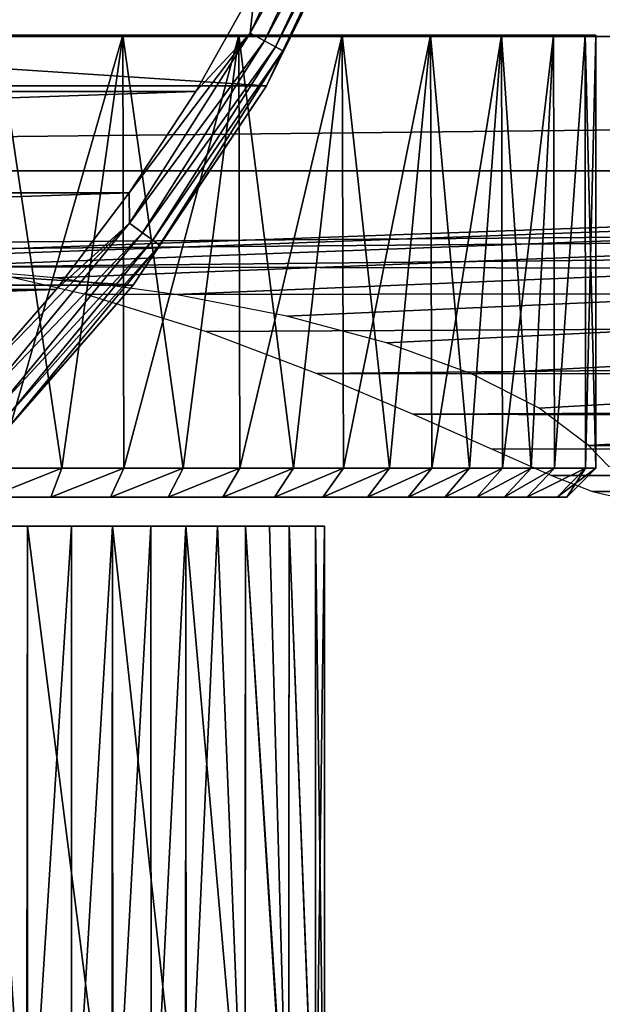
# Model space of a CAD drawing. Header units: millimetres. Extents: x -223 to 138, y -45 to 391.
# Tile 9 of 159: x -52 to -42, y -32 to -15. Entities that reach past the tile are written whole.
import ezdxf

# ---------------------------------------------------------------- set-up
doc = ezdxf.new("R2010")
doc.units = ezdxf.units.MM
doc.header["$LTSCALE"] = 81.481481
for name, color, linetype in [('117', 7, 'CONTINUOUS'), ('118', 7, 'CONTINUOUS'), ('119', 7, 'CONTINUOUS'), ('121', 7, 'CONTINUOUS'), ('4', 7, 'CONTINUOUS'), ('5', 7, 'CONTINUOUS'), ('51', 7, 'CONTINUOUS'), ('52', 7, 'CONTINUOUS'), ('53', 7, 'CONTINUOUS'), ('54', 7, 'CONTINUOUS'), ('55', 7, 'CONTINUOUS'), ('57', 7, 'CONTINUOUS'), ('58', 7, 'CONTINUOUS')]:
    doc.layers.add(name, color=color, linetype=linetype)

msp = doc.modelspace()

# ---------------------------------------------------------------- linework, layer by layer
at = {"layer": '117', "linetype": 'CONTINUOUS'}
for points in [[(-45.667, -12.15, -54.5), (-47.504, -15.875, -54.5), (-45.667, -12.15, -73.5), (-45.667, -12.15, -54.5)], [(-45.667, -12.15, -73.5), (-47.504, -15.875, -54.5), (-47.504, -15.875, -73.5), (-45.667, -12.15, -73.5)], [(-47.504, -15.875, -54.5), (-49.811, -19.328, -54.5), (-47.504, -15.875, -73.5), (-47.504, -15.875, -54.5)], [(-47.504, -15.875, -73.5), (-49.811, -19.328, -54.5), (-49.811, -19.328, -73.5), (-47.504, -15.875, -73.5)], [(-49.811, -19.328, -54.5), (-52.549, -22.451, -54.5), (-49.811, -19.328, -73.5), (-49.811, -19.328, -54.5)], [(-49.811, -19.328, -73.5), (-52.549, -22.451, -54.5), (-52.549, -22.451, -73.5), (-49.811, -19.328, -73.5)]]:
    msp.add_3dface(points, dxfattribs=at)
at = {"layer": '118', "linetype": 'CONTINUOUS'}
for points in [[(-101.274, -15.976, -53.5), (-47.697, -14.146, -53.5), (-102.303, -14.146, -53.5), (-101.274, -15.976, -53.5)], [(-48.726, -15.976, -53.5), (-47.697, -14.146, -53.5), (-101.274, -15.976, -53.5), (-48.726, -15.976, -53.5)], [(-100.122, -17.732, -53.5), (-48.726, -15.976, -53.5), (-101.274, -15.976, -53.5), (-100.122, -17.732, -53.5)], [(-49.878, -17.732, -53.5), (-48.726, -15.976, -53.5), (-100.122, -17.732, -53.5), (-49.878, -17.732, -53.5)], [(-98.854, -19.405, -53.5), (-49.878, -17.732, -53.5), (-100.122, -17.732, -53.5), (-98.854, -19.405, -53.5)], [(-51.146, -19.405, -53.5), (-49.878, -17.732, -53.5), (-98.854, -19.405, -53.5), (-51.146, -19.405, -53.5)], [(-97.474, -20.988, -53.5), (-51.146, -19.405, -53.5), (-98.854, -19.405, -53.5), (-97.474, -20.988, -53.5)], [(-52.526, -20.988, -53.5), (-51.146, -19.405, -53.5), (-97.474, -20.988, -53.5), (-52.526, -20.988, -53.5)]]:
    msp.add_3dface(points, dxfattribs=at)
at = {"layer": '119', "linetype": 'CONTINUOUS'}
for points in [[(-45.667, -12.15, -73.5), (-47.504, -15.875, -73.5), (-104.333, -12.15, -73.5), (-45.667, -12.15, -73.5)], [(-47.504, -15.875, -73.5), (-102.496, -15.875, -73.5), (-104.333, -12.15, -73.5), (-47.504, -15.875, -73.5)], [(-47.504, -15.875, -73.5), (-49.811, -19.328, -73.5), (-102.496, -15.875, -73.5), (-47.504, -15.875, -73.5)], [(-49.811, -19.328, -73.5), (-100.189, -19.328, -73.5), (-102.496, -15.875, -73.5), (-49.811, -19.328, -73.5)], [(-49.811, -19.328, -73.5), (-52.549, -22.451, -73.5), (-100.189, -19.328, -73.5), (-49.811, -19.328, -73.5)]]:
    msp.add_3dface(points, dxfattribs=at)
at = {"layer": '121', "linetype": 'CONTINUOUS'}
for points in [[(-46.122, -11.434, -53.549), (-47.697, -14.146, -53.5), (-47.783, -14.963, -53.549), (-46.122, -11.434, -53.549)], [(-46.122, -11.434, -53.549), (-47.783, -14.963, -53.549), (-45.863, -11.536, -53.691), (-46.122, -11.434, -53.549)], [(-45.863, -11.536, -53.691), (-47.783, -14.963, -53.549), (-47.538, -15.097, -53.691), (-45.863, -11.536, -53.691)], [(-45.863, -11.536, -53.691), (-47.538, -15.097, -53.691), (-45.657, -11.618, -53.913), (-45.863, -11.536, -53.691)], [(-45.657, -11.618, -53.913), (-47.538, -15.097, -53.691), (-47.344, -15.204, -53.913), (-45.657, -11.618, -53.913)], [(-45.657, -11.618, -53.913), (-47.344, -15.204, -53.913), (-45.525, -11.67, -54.192), (-45.657, -11.618, -53.913)], [(-45.525, -11.67, -54.192), (-47.344, -15.204, -53.913), (-47.22, -15.272, -54.192), (-45.525, -11.67, -54.192)], [(-45.667, -12.15, -54.5), (-45.525, -11.67, -54.192), (-47.22, -15.272, -54.192), (-45.667, -12.15, -54.5)], [(-47.504, -15.875, -54.5), (-45.667, -12.15, -54.5), (-47.22, -15.272, -54.192), (-47.504, -15.875, -54.5)], [(-47.697, -14.146, -53.5), (-48.726, -15.976, -53.5), (-47.783, -14.963, -53.549), (-47.697, -14.146, -53.5)], [(-48.726, -15.976, -53.5), (-49.878, -17.732, -53.5), (-47.783, -14.963, -53.549), (-48.726, -15.976, -53.5)], [(-47.783, -14.963, -53.549), (-49.878, -17.732, -53.5), (-49.873, -18.256, -53.549), (-47.783, -14.963, -53.549)], [(-47.783, -14.963, -53.549), (-49.873, -18.256, -53.549), (-47.538, -15.097, -53.691), (-47.783, -14.963, -53.549)], [(-47.538, -15.097, -53.691), (-49.873, -18.256, -53.549), (-49.647, -18.42, -53.691), (-47.538, -15.097, -53.691)], [(-47.538, -15.097, -53.691), (-49.647, -18.42, -53.691), (-47.344, -15.204, -53.913), (-47.538, -15.097, -53.691)], [(-47.344, -15.204, -53.913), (-49.647, -18.42, -53.691), (-49.468, -18.55, -53.913), (-47.344, -15.204, -53.913)], [(-47.344, -15.204, -53.913), (-49.468, -18.55, -53.913), (-47.22, -15.272, -54.192), (-47.344, -15.204, -53.913)], [(-47.22, -15.272, -54.192), (-49.468, -18.55, -53.913), (-49.353, -18.634, -54.192), (-47.22, -15.272, -54.192)], [(-47.504, -15.875, -54.5), (-47.22, -15.272, -54.192), (-49.353, -18.634, -54.192), (-47.504, -15.875, -54.5)], [(-49.811, -19.328, -54.5), (-47.504, -15.875, -54.5), (-49.353, -18.634, -54.192), (-49.811, -19.328, -54.5)], [(-49.878, -17.732, -53.5), (-51.146, -19.405, -53.5), (-49.873, -18.256, -53.549), (-49.878, -17.732, -53.5)], [(-51.146, -19.405, -53.5), (-52.526, -20.988, -53.5), (-49.873, -18.256, -53.549), (-51.146, -19.405, -53.5)], [(-49.873, -18.256, -53.549), (-52.526, -20.988, -53.5), (-52.359, -21.261, -53.549), (-49.873, -18.256, -53.549)], [(-49.873, -18.256, -53.549), (-52.359, -21.261, -53.549), (-49.647, -18.42, -53.691), (-49.873, -18.256, -53.549)], [(-49.647, -18.42, -53.691), (-52.359, -21.261, -53.549), (-52.156, -21.452, -53.691), (-49.647, -18.42, -53.691)], [(-49.647, -18.42, -53.691), (-52.156, -21.452, -53.691), (-49.468, -18.55, -53.913), (-49.647, -18.42, -53.691)], [(-49.468, -18.55, -53.913), (-52.156, -21.452, -53.691), (-51.994, -21.604, -53.913), (-49.468, -18.55, -53.913)], [(-49.468, -18.55, -53.913), (-51.994, -21.604, -53.913), (-49.353, -18.634, -54.192), (-49.468, -18.55, -53.913)], [(-49.353, -18.634, -54.192), (-51.994, -21.604, -53.913), (-51.891, -21.701, -54.192), (-49.353, -18.634, -54.192)], [(-49.811, -19.328, -54.5), (-49.353, -18.634, -54.192), (-51.891, -21.701, -54.192), (-49.811, -19.328, -54.5)], [(-52.549, -22.451, -54.5), (-49.811, -19.328, -54.5), (-51.891, -21.701, -54.192), (-52.549, -22.451, -54.5)]]:
    msp.add_3dface(points, dxfattribs=at)
at = {"layer": '4', "color": 7, "linetype": 'CONTINUOUS', "true_color": 0xaaaaaa}
for points in [[(106, -15.023, 17.415), (106, -12.401, 19.37), (-106, -15.023, 17.415), (106, -15.023, 17.415)], [(106, -12.401, 19.37), (-106, -12.401, 19.37), (-106, -15.023, 17.415), (106, -12.401, 19.37)], [(106, -17.346, 15.104), (106, -15.023, 17.415), (-106, -17.346, 15.104), (106, -17.346, 15.104)], [(106, -15.023, 17.415), (-106, -15.023, 17.415), (-106, -17.346, 15.104), (106, -15.023, 17.415)], [(106, -17.346, 15.104), (-106, -17.346, 15.104), (-56.806, -18.621, 13.5), (106, -17.346, 15.104)], [(-54.762, -18.717, 13.367), (106, -17.346, 15.104), (-56.806, -18.621, 13.5), (-54.762, -18.717, 13.367)], [(-52.692, -19.011, 12.945), (106, -17.346, 15.104), (-54.762, -18.717, 13.367), (-52.692, -19.011, 12.945)], [(106, -19.312, 12.49), (106, -17.346, 15.104), (-52.692, -19.011, 12.945), (106, -19.312, 12.49)], [(-50.61, -19.492, 12.209), (106, -19.312, 12.49), (-52.692, -19.011, 12.945), (-50.61, -19.492, 12.209)], [(-48.548, -20.133, 11.121), (106, -19.312, 12.49), (-50.61, -19.492, 12.209), (-48.548, -20.133, 11.121)], [(-46.63, -20.858, 9.693), (106, -19.312, 12.49), (-48.548, -20.133, 11.121), (-46.63, -20.858, 9.693)], [(106, -20.888, 9.626), (106, -19.312, 12.49), (-46.63, -20.858, 9.693), (106, -20.888, 9.626)], [(-44.96, -21.563, 8.002), (106, -20.888, 9.626), (-46.63, -20.858, 9.693), (-44.96, -21.563, 8.002)], [(106, -22.043, 6.565), (106, -20.888, 9.626), (-44.96, -21.563, 8.002), (106, -22.043, 6.565)], [(-43.597, -22.17, 6.122), (106, -22.043, 6.565), (-44.96, -21.563, 8.002), (-43.597, -22.17, 6.122)], [(-42.57, -22.624, 4.143), (106, -22.043, 6.565), (-43.597, -22.17, 6.122), (-42.57, -22.624, 4.143)], [(106, -22.752, 3.366), (106, -22.043, 6.565), (-42.57, -22.624, 4.143), (106, -22.752, 3.366)], [(106, -22.103, -6.359), (106, -22.783, -3.152), (-41.926, -22.103, -6.359), (106, -22.103, -6.359)], [(-41.926, -22.103, -6.359), (106, -22.783, -3.152), (-41.575, -22.47, -4.909), (-41.926, -22.103, -6.359)], [(-41.856, -22.902, 2.117), (106, -22.752, 3.366), (-42.57, -22.624, 4.143), (-41.856, -22.902, 2.117)], [(106, -22.999, 0.106), (106, -22.752, 3.366), (-41.856, -22.902, 2.117), (106, -22.999, 0.106)], [(-41.437, -23, 0.064), (106, -22.999, 0.106), (-41.856, -22.902, 2.117), (-41.437, -23, 0.064)]]:
    msp.add_3dface(points, dxfattribs=at)
at = {"layer": '5', "color": 7, "linetype": 'CONTINUOUS', "true_color": 0xaaaaaa}
for points in [[(-106, -13, -38), (106, -13, -38), (-57.951, -18.91, -17.457), (-106, -13, -38)], [(-57.951, -18.91, -17.457), (106, -13, -38), (-55.65, -18.91, -17.457), (-57.951, -18.91, -17.457)], [(-55.65, -18.91, -17.457), (106, -13, -38), (-53.375, -19.008, -17.117), (-55.65, -18.91, -17.457)], [(-53.375, -19.008, -17.117), (106, -13, -38), (-51.171, -19.203, -16.441), (-53.375, -19.008, -17.117)], [(-51.171, -19.203, -16.441), (106, -13, -38), (-49.08, -19.491, -15.44), (-51.171, -19.203, -16.441)], [(-49.08, -19.491, -15.44), (106, -13, -38), (-47.147, -19.868, -14.128), (-49.08, -19.491, -15.44)], [(-47.147, -19.868, -14.128), (106, -13, -38), (-45.424, -20.329, -12.528), (-47.147, -19.868, -14.128)], [(-45.424, -20.329, -12.528), (106, -13, -38), (-43.955, -20.862, -10.673), (-45.424, -20.329, -12.528)], [(-43.955, -20.862, -10.673), (106, -13, -38), (-42.779, -21.457, -8.605), (-43.955, -20.862, -10.673)], [(106, -13, -38), (-41.926, -22.103, -6.359), (-42.779, -21.457, -8.605), (106, -13, -38)], [(106, -13, -38), (106, -22.103, -6.359), (-41.926, -22.103, -6.359), (106, -13, -38)]]:
    msp.add_3dface(points, dxfattribs=at)
at = {"layer": '51', "color": 7, "linetype": 'CONTINUOUS', "true_color": 0xaaaaaa}
for points in [[(-49.99, -15, 11.365), (-52.165, -15, 12.266), (-51.044, -22.5, 11.852), (-49.99, -15, 11.365)], [(-51.044, -22.5, 11.852), (-52.165, -15, 12.266), (-52.152, -22.5, 12.262), (-51.044, -22.5, 11.852)], [(-49.972, -22.5, 11.356), (-49.99, -15, 11.365), (-51.044, -22.5, 11.852), (-49.972, -22.5, 11.356)], [(-47.983, -15, 10.135), (-49.99, -15, 11.365), (-48.943, -22.5, 10.777), (-47.983, -15, 10.135)], [(-48.943, -22.5, 10.777), (-49.99, -15, 11.365), (-49.972, -22.5, 11.356), (-48.943, -22.5, 10.777)], [(-47.962, -22.5, 10.119), (-47.983, -15, 10.135), (-48.943, -22.5, 10.777), (-47.962, -22.5, 10.119)], [(-46.193, -15, 8.607), (-47.983, -15, 10.135), (-47.035, -22.5, 9.387), (-46.193, -15, 8.607)], [(-47.035, -22.5, 9.387), (-47.983, -15, 10.135), (-47.962, -22.5, 10.119), (-47.035, -22.5, 9.387)], [(-46.17, -22.5, 8.583), (-46.193, -15, 8.607), (-47.035, -22.5, 9.387), (-46.17, -22.5, 8.583)], [(-44.665, -15, 6.817), (-46.193, -15, 8.607), (-45.371, -22.5, 7.714), (-44.665, -15, 6.817)], [(-45.371, -22.5, 7.714), (-46.193, -15, 8.607), (-46.17, -22.5, 8.583), (-45.371, -22.5, 7.714)], [(-44.642, -22.5, 6.785), (-44.665, -15, 6.817), (-45.371, -22.5, 7.714), (-44.642, -22.5, 6.785)], [(-43.435, -15, 4.81), (-44.665, -15, 6.817), (-43.988, -22.5, 5.8), (-43.435, -15, 4.81)], [(-43.988, -22.5, 5.8), (-44.665, -15, 6.817), (-44.642, -22.5, 6.785), (-43.988, -22.5, 5.8)], [(-43.413, -22.5, 4.766), (-43.435, -15, 4.81), (-43.988, -22.5, 5.8), (-43.413, -22.5, 4.766)], [(-42.534, -15, 2.635), (-43.435, -15, 4.81), (-42.922, -22.5, 3.691), (-42.534, -15, 2.635)], [(-42.922, -22.5, 3.691), (-43.435, -15, 4.81), (-43.413, -22.5, 4.766), (-42.922, -22.5, 3.691)], [(-42.517, -22.5, 2.583), (-42.534, -15, 2.635), (-42.922, -22.5, 3.691), (-42.517, -22.5, 2.583)], [(-41.985, -15, 0.347), (-42.534, -15, 2.635), (-42.517, -22.5, 2.583), (-41.985, -15, 0.347)], [(-41.978, -22.5, 0.304), (-41.985, -15, 0.347), (-42.517, -22.5, 2.583), (-41.978, -22.5, 0.304)], [(-41.8, -15, -2), (-41.985, -15, 0.347), (-41.8, -22.5, -2), (-41.8, -15, -2)], [(-41.8, -22.5, -2), (-41.985, -15, 0.347), (-41.978, -22.5, 0.304), (-41.8, -22.5, -2)]]:
    msp.add_3dface(points, dxfattribs=at)
at = {"layer": '52', "color": 7, "linetype": 'CONTINUOUS', "true_color": 0xaaaaaa}
for points in [[(-51.236, -23, 11.39), (-52.308, -23, 11.787), (-52.308, -23, -15.786), (-51.236, -23, 11.39)], [(-51.235, -23, -15.39), (-51.236, -23, 11.39), (-52.308, -23, -15.786), (-51.235, -23, -15.39)], [(-50.2, -23, 10.911), (-51.236, -23, 11.39), (-51.235, -23, -15.39), (-50.2, -23, 10.911)], [(-50.2, -23, -14.911), (-50.2, -23, 10.911), (-51.235, -23, -15.39), (-50.2, -23, -14.911)], [(-49.204, -23, 10.351), (-50.2, -23, 10.911), (-50.2, -23, -14.911), (-49.204, -23, 10.351)], [(-49.204, -23, -14.351), (-49.204, -23, 10.351), (-50.2, -23, -14.911), (-49.204, -23, -14.351)], [(-48.256, -23, 9.716), (-49.204, -23, 10.351), (-49.204, -23, -14.351), (-48.256, -23, 9.716)], [(-48.256, -23, -13.715), (-48.256, -23, 9.716), (-49.204, -23, -14.351), (-48.256, -23, -13.715)], [(-47.361, -23, 9.007), (-48.256, -23, 9.716), (-48.256, -23, -13.715), (-47.361, -23, 9.007)], [(-47.361, -23, -13.007), (-47.361, -23, 9.007), (-48.256, -23, -13.715), (-47.361, -23, -13.007)], [(-46.525, -23, 8.23), (-47.361, -23, 9.007), (-47.361, -23, -13.007), (-46.525, -23, 8.23)], [(-46.524, -23, -12.23), (-46.525, -23, 8.23), (-47.361, -23, -13.007), (-46.524, -23, -12.23)], [(-45.752, -23, 7.391), (-46.525, -23, 8.23), (-46.524, -23, -12.23), (-45.752, -23, 7.391)], [(-45.752, -23, -11.391), (-45.752, -23, 7.391), (-46.524, -23, -12.23), (-45.752, -23, -11.391)], [(-45.047, -23, 6.492), (-45.752, -23, 7.391), (-45.752, -23, -11.391), (-45.047, -23, 6.492)], [(-45.047, -23, -10.491), (-45.047, -23, 6.492), (-45.752, -23, -11.391), (-45.047, -23, -10.491)], [(-44.415, -23, 5.541), (-45.047, -23, 6.492), (-45.047, -23, -10.491), (-44.415, -23, 5.541)], [(-44.415, -23, -9.54), (-44.415, -23, 5.541), (-45.047, -23, -10.491), (-44.415, -23, -9.54)], [(-43.859, -23, 4.54), (-44.415, -23, 5.541), (-44.415, -23, -9.54), (-43.859, -23, 4.54)], [(-43.859, -23, -8.54), (-43.859, -23, 4.54), (-44.415, -23, -9.54), (-43.859, -23, -8.54)], [(-43.384, -23, 3.502), (-43.859, -23, 4.54), (-43.859, -23, -8.54), (-43.384, -23, 3.502)], [(-43.384, -23, -7.502), (-43.384, -23, 3.502), (-43.859, -23, -8.54), (-43.384, -23, -7.502)], [(-42.993, -23, 2.429), (-43.384, -23, 3.502), (-43.384, -23, -7.502), (-42.993, -23, 2.429)], [(-42.993, -23, -6.429), (-42.993, -23, 2.429), (-43.384, -23, -7.502), (-42.993, -23, -6.429)], [(-42.472, -23, 0.226), (-42.993, -23, 2.429), (-42.472, -23, -4.226), (-42.472, -23, 0.226)], [(-42.472, -23, -4.226), (-42.993, -23, 2.429), (-42.993, -23, -6.429), (-42.472, -23, -4.226)], [(-42.3, -23, -2), (-42.472, -23, 0.226), (-42.472, -23, -4.226), (-42.3, -23, -2)]]:
    msp.add_3dface(points, dxfattribs=at)
at = {"layer": '53', "color": 7, "linetype": 'CONTINUOUS', "true_color": 0xaaaaaa}
for points in [[(-52.165, -15, -16.266), (-49.99, -15, -15.365), (-52.152, -22.5, -16.262), (-52.165, -15, -16.266)], [(-52.152, -22.5, -16.262), (-49.99, -15, -15.365), (-51.044, -22.5, -15.852), (-52.152, -22.5, -16.262)], [(-51.044, -22.5, -15.852), (-49.99, -15, -15.365), (-49.972, -22.5, -15.356), (-51.044, -22.5, -15.852)], [(-49.99, -15, -15.365), (-47.983, -15, -14.135), (-49.972, -22.5, -15.356), (-49.99, -15, -15.365)], [(-49.972, -22.5, -15.356), (-47.983, -15, -14.135), (-48.942, -22.5, -14.777), (-49.972, -22.5, -15.356)], [(-48.942, -22.5, -14.777), (-47.983, -15, -14.135), (-47.961, -22.5, -14.119), (-48.942, -22.5, -14.777)], [(-47.983, -15, -14.135), (-46.193, -15, -12.607), (-47.961, -22.5, -14.119), (-47.983, -15, -14.135)], [(-47.961, -22.5, -14.119), (-46.193, -15, -12.607), (-47.035, -22.5, -13.386), (-47.961, -22.5, -14.119)], [(-47.035, -22.5, -13.386), (-46.193, -15, -12.607), (-46.17, -22.5, -12.583), (-47.035, -22.5, -13.386)], [(-46.193, -15, -12.607), (-44.665, -15, -10.817), (-46.17, -22.5, -12.583), (-46.193, -15, -12.607)], [(-46.17, -22.5, -12.583), (-44.665, -15, -10.817), (-45.371, -22.5, -11.714), (-46.17, -22.5, -12.583)], [(-45.371, -22.5, -11.714), (-44.665, -15, -10.817), (-44.641, -22.5, -10.785), (-45.371, -22.5, -11.714)], [(-44.665, -15, -10.817), (-43.435, -15, -8.81), (-44.641, -22.5, -10.785), (-44.665, -15, -10.817)], [(-44.641, -22.5, -10.785), (-43.435, -15, -8.81), (-43.988, -22.5, -9.8), (-44.641, -22.5, -10.785)], [(-43.988, -22.5, -9.8), (-43.435, -15, -8.81), (-43.413, -22.5, -8.766), (-43.988, -22.5, -9.8)], [(-43.435, -15, -8.81), (-42.534, -15, -6.635), (-43.413, -22.5, -8.766), (-43.435, -15, -8.81)], [(-43.413, -22.5, -8.766), (-42.534, -15, -6.635), (-42.921, -22.5, -7.691), (-43.413, -22.5, -8.766)], [(-42.921, -22.5, -7.691), (-42.534, -15, -6.635), (-42.517, -22.5, -6.583), (-42.921, -22.5, -7.691)], [(-42.534, -15, -6.635), (-41.985, -15, -4.347), (-42.517, -22.5, -6.583), (-42.534, -15, -6.635)], [(-42.517, -22.5, -6.583), (-41.985, -15, -4.347), (-41.978, -22.5, -4.304), (-42.517, -22.5, -6.583)], [(-41.985, -15, -4.347), (-41.8, -15, -2), (-41.978, -22.5, -4.304), (-41.985, -15, -4.347)], [(-41.8, -15, -2), (-41.8, -22.5, -2), (-41.978, -22.5, -4.304), (-41.8, -15, -2)]]:
    msp.add_3dface(points, dxfattribs=at)
at = {"layer": '54', "color": 7, "linetype": 'CONTINUOUS', "true_color": 0xaaaaaa}
for points in [[(-51.235, -23, -15.39), (-52.308, -23, -15.786), (-51.044, -22.5, -15.852), (-51.235, -23, -15.39)], [(-52.308, -23, -15.786), (-52.152, -22.5, -16.262), (-51.044, -22.5, -15.852), (-52.308, -23, -15.786)], [(-50.2, -23, -14.911), (-51.235, -23, -15.39), (-49.972, -22.5, -15.356), (-50.2, -23, -14.911)], [(-51.235, -23, -15.39), (-51.044, -22.5, -15.852), (-49.972, -22.5, -15.356), (-51.235, -23, -15.39)], [(-49.204, -23, -14.351), (-50.2, -23, -14.911), (-48.942, -22.5, -14.777), (-49.204, -23, -14.351)], [(-50.2, -23, -14.911), (-49.972, -22.5, -15.356), (-48.942, -22.5, -14.777), (-50.2, -23, -14.911)], [(-48.256, -23, -13.715), (-49.204, -23, -14.351), (-47.961, -22.5, -14.119), (-48.256, -23, -13.715)], [(-49.204, -23, -14.351), (-48.942, -22.5, -14.777), (-47.961, -22.5, -14.119), (-49.204, -23, -14.351)], [(-47.361, -23, -13.007), (-48.256, -23, -13.715), (-47.035, -22.5, -13.386), (-47.361, -23, -13.007)], [(-48.256, -23, -13.715), (-47.961, -22.5, -14.119), (-47.035, -22.5, -13.386), (-48.256, -23, -13.715)], [(-46.524, -23, -12.23), (-47.361, -23, -13.007), (-46.17, -22.5, -12.583), (-46.524, -23, -12.23)], [(-47.361, -23, -13.007), (-47.035, -22.5, -13.386), (-46.17, -22.5, -12.583), (-47.361, -23, -13.007)], [(-45.752, -23, -11.391), (-46.524, -23, -12.23), (-45.371, -22.5, -11.714), (-45.752, -23, -11.391)], [(-46.524, -23, -12.23), (-46.17, -22.5, -12.583), (-45.371, -22.5, -11.714), (-46.524, -23, -12.23)], [(-45.047, -23, -10.491), (-45.752, -23, -11.391), (-44.641, -22.5, -10.785), (-45.047, -23, -10.491)], [(-45.752, -23, -11.391), (-45.371, -22.5, -11.714), (-44.641, -22.5, -10.785), (-45.752, -23, -11.391)], [(-44.415, -23, -9.54), (-45.047, -23, -10.491), (-43.988, -22.5, -9.8), (-44.415, -23, -9.54)], [(-45.047, -23, -10.491), (-44.641, -22.5, -10.785), (-43.988, -22.5, -9.8), (-45.047, -23, -10.491)], [(-43.859, -23, -8.54), (-44.415, -23, -9.54), (-43.413, -22.5, -8.766), (-43.859, -23, -8.54)], [(-44.415, -23, -9.54), (-43.988, -22.5, -9.8), (-43.413, -22.5, -8.766), (-44.415, -23, -9.54)], [(-43.384, -23, -7.502), (-43.859, -23, -8.54), (-42.921, -22.5, -7.691), (-43.384, -23, -7.502)], [(-43.859, -23, -8.54), (-43.413, -22.5, -8.766), (-42.921, -22.5, -7.691), (-43.859, -23, -8.54)], [(-42.993, -23, -6.429), (-43.384, -23, -7.502), (-42.517, -22.5, -6.583), (-42.993, -23, -6.429)], [(-43.384, -23, -7.502), (-42.921, -22.5, -7.691), (-42.517, -22.5, -6.583), (-43.384, -23, -7.502)], [(-42.472, -23, -4.226), (-42.993, -23, -6.429), (-41.978, -22.5, -4.304), (-42.472, -23, -4.226)], [(-42.993, -23, -6.429), (-42.517, -22.5, -6.583), (-41.978, -22.5, -4.304), (-42.993, -23, -6.429)], [(-41.8, -22.5, -2), (-42.3, -23, -2), (-42.472, -23, -4.226), (-41.8, -22.5, -2)], [(-41.8, -22.5, -2), (-42.472, -23, -4.226), (-41.978, -22.5, -4.304), (-41.8, -22.5, -2)]]:
    msp.add_3dface(points, dxfattribs=at)
at = {"layer": '55', "color": 7, "linetype": 'CONTINUOUS', "true_color": 0xaaaaaa}
for points in [[(-51.044, -22.5, 11.852), (-52.152, -22.5, 12.262), (-52.308, -23, 11.787), (-51.044, -22.5, 11.852)], [(-51.044, -22.5, 11.852), (-52.308, -23, 11.787), (-51.236, -23, 11.39), (-51.044, -22.5, 11.852)], [(-49.972, -22.5, 11.356), (-51.044, -22.5, 11.852), (-51.236, -23, 11.39), (-49.972, -22.5, 11.356)], [(-49.972, -22.5, 11.356), (-51.236, -23, 11.39), (-50.2, -23, 10.911), (-49.972, -22.5, 11.356)], [(-48.943, -22.5, 10.777), (-49.972, -22.5, 11.356), (-50.2, -23, 10.911), (-48.943, -22.5, 10.777)], [(-48.943, -22.5, 10.777), (-50.2, -23, 10.911), (-49.204, -23, 10.351), (-48.943, -22.5, 10.777)], [(-47.962, -22.5, 10.119), (-48.943, -22.5, 10.777), (-49.204, -23, 10.351), (-47.962, -22.5, 10.119)], [(-47.962, -22.5, 10.119), (-49.204, -23, 10.351), (-48.256, -23, 9.716), (-47.962, -22.5, 10.119)], [(-47.035, -22.5, 9.387), (-47.962, -22.5, 10.119), (-48.256, -23, 9.716), (-47.035, -22.5, 9.387)], [(-47.035, -22.5, 9.387), (-48.256, -23, 9.716), (-47.361, -23, 9.007), (-47.035, -22.5, 9.387)], [(-46.17, -22.5, 8.583), (-47.035, -22.5, 9.387), (-47.361, -23, 9.007), (-46.17, -22.5, 8.583)], [(-46.17, -22.5, 8.583), (-47.361, -23, 9.007), (-46.525, -23, 8.23), (-46.17, -22.5, 8.583)], [(-45.371, -22.5, 7.714), (-46.17, -22.5, 8.583), (-46.525, -23, 8.23), (-45.371, -22.5, 7.714)], [(-45.371, -22.5, 7.714), (-46.525, -23, 8.23), (-45.752, -23, 7.391), (-45.371, -22.5, 7.714)], [(-44.642, -22.5, 6.785), (-45.371, -22.5, 7.714), (-45.752, -23, 7.391), (-44.642, -22.5, 6.785)], [(-44.642, -22.5, 6.785), (-45.752, -23, 7.391), (-45.047, -23, 6.492), (-44.642, -22.5, 6.785)], [(-43.988, -22.5, 5.8), (-44.642, -22.5, 6.785), (-45.047, -23, 6.492), (-43.988, -22.5, 5.8)], [(-43.988, -22.5, 5.8), (-45.047, -23, 6.492), (-44.415, -23, 5.541), (-43.988, -22.5, 5.8)], [(-43.413, -22.5, 4.766), (-43.988, -22.5, 5.8), (-44.415, -23, 5.541), (-43.413, -22.5, 4.766)], [(-43.413, -22.5, 4.766), (-44.415, -23, 5.541), (-43.859, -23, 4.54), (-43.413, -22.5, 4.766)], [(-42.922, -22.5, 3.691), (-43.413, -22.5, 4.766), (-43.859, -23, 4.54), (-42.922, -22.5, 3.691)], [(-42.922, -22.5, 3.691), (-43.859, -23, 4.54), (-43.384, -23, 3.502), (-42.922, -22.5, 3.691)], [(-42.517, -22.5, 2.583), (-42.922, -22.5, 3.691), (-43.384, -23, 3.502), (-42.517, -22.5, 2.583)], [(-42.517, -22.5, 2.583), (-43.384, -23, 3.502), (-42.993, -23, 2.429), (-42.517, -22.5, 2.583)], [(-41.978, -22.5, 0.304), (-42.517, -22.5, 2.583), (-42.993, -23, 2.429), (-41.978, -22.5, 0.304)], [(-41.978, -22.5, 0.304), (-42.993, -23, 2.429), (-42.472, -23, 0.226), (-41.978, -22.5, 0.304)], [(-41.978, -22.5, 0.304), (-42.472, -23, 0.226), (-42.3, -23, -2), (-41.978, -22.5, 0.304)], [(-41.8, -22.5, -2), (-41.978, -22.5, 0.304), (-42.3, -23, -2), (-41.8, -22.5, -2)]]:
    msp.add_3dface(points, dxfattribs=at)
at = {"layer": '57', "color": 7, "linetype": 'CONTINUOUS', "true_color": 0xaaaaaa}
for points in [[(-51.637, -35.566, 6.913), (-52.437, -23.5, 7.33), (-53.252, -35.616, 7.67), (-51.637, -35.566, 6.913)], [(-51.638, -23.5, 6.913), (-52.437, -23.5, 7.33), (-51.637, -35.566, 6.913), (-51.638, -23.5, 6.913)], [(-50.879, -23.5, 6.428), (-51.638, -23.5, 6.913), (-51.637, -35.566, 6.913), (-50.879, -23.5, 6.428)], [(-50.879, -35.541, 6.428), (-50.879, -23.5, 6.428), (-51.637, -35.566, 6.913), (-50.879, -35.541, 6.428)], [(-50.166, -23.5, 5.879), (-50.879, -23.5, 6.428), (-50.879, -35.541, 6.428), (-50.166, -23.5, 5.879)], [(-50.163, -35.516, 5.877), (-50.166, -23.5, 5.879), (-50.879, -35.541, 6.428), (-50.163, -35.516, 5.877)], [(-49.503, -23.5, 5.269), (-50.166, -23.5, 5.879), (-50.163, -35.516, 5.877), (-49.503, -23.5, 5.269)], [(-49.498, -35.491, 5.265), (-49.503, -23.5, 5.269), (-50.163, -35.516, 5.877), (-49.498, -35.491, 5.265)], [(-48.896, -23.5, 4.604), (-49.503, -23.5, 5.269), (-49.498, -35.491, 5.265), (-48.896, -23.5, 4.604)], [(-48.893, -35.466, 4.6), (-48.896, -23.5, 4.604), (-49.498, -35.491, 5.265), (-48.893, -35.466, 4.6)], [(-48.349, -23.5, 3.888), (-48.896, -23.5, 4.604), (-48.893, -35.466, 4.6), (-48.349, -23.5, 3.888)], [(-47.871, -35.416, 3.135), (-48.349, -23.5, 3.888), (-48.893, -35.466, 4.6), (-47.871, -35.416, 3.135)], [(-47.866, -23.5, 3.126), (-48.349, -23.5, 3.888), (-47.871, -35.416, 3.135), (-47.866, -23.5, 3.126)], [(-47.119, -35.366, 1.517), (-47.866, -23.5, 3.126), (-47.871, -35.416, 3.135), (-47.119, -35.366, 1.517)], [(-47.452, -23.5, 2.325), (-47.866, -23.5, 3.126), (-47.119, -35.366, 1.517), (-47.452, -23.5, 2.325)], [(-47.11, -23.5, 1.492), (-47.452, -23.5, 2.325), (-47.119, -35.366, 1.517), (-47.11, -23.5, 1.492)], [(-46.656, -35.316, -0.216), (-47.11, -23.5, 1.492), (-47.119, -35.366, 1.517), (-46.656, -35.316, -0.216)], [(-46.652, -23.5, -0.239), (-47.11, -23.5, 1.492), (-46.656, -35.316, -0.216), (-46.652, -23.5, -0.239)], [(-46.5, -35.266, -2), (-46.652, -23.5, -0.239), (-46.656, -35.316, -0.216), (-46.5, -35.266, -2)], [(-46.5, -23.5, -2), (-46.652, -23.5, -0.239), (-46.5, -35.266, -2), (-46.5, -23.5, -2)]]:
    msp.add_3dface(points, dxfattribs=at)
at = {"layer": '58', "color": 7, "linetype": 'CONTINUOUS', "true_color": 0xaaaaaa}
for points in [[(-53.291, -36.716, -11.684), (-53.269, -23.5, -11.676), (-51.659, -36.766, -10.925), (-53.291, -36.716, -11.684)], [(-53.269, -23.5, -11.676), (-51.639, -23.5, -10.914), (-51.659, -36.766, -10.925), (-53.269, -23.5, -11.676)], [(-51.639, -23.5, -10.914), (-51.65, -34.966, -10.92), (-51.659, -36.766, -10.925), (-51.639, -23.5, -10.914)], [(-50.177, -35.017, -9.889), (-51.65, -34.966, -10.92), (-51.639, -23.5, -10.914), (-50.177, -35.017, -9.889)], [(-50.166, -23.5, -9.879), (-50.177, -35.017, -9.889), (-51.639, -23.5, -10.914), (-50.166, -23.5, -9.879)], [(-48.903, -35.067, -8.613), (-50.177, -35.017, -9.889), (-50.166, -23.5, -9.879), (-48.903, -35.067, -8.613)], [(-48.896, -23.5, -8.604), (-48.903, -35.067, -8.613), (-50.166, -23.5, -9.879), (-48.896, -23.5, -8.604)], [(-47.876, -35.117, -7.144), (-48.903, -35.067, -8.613), (-48.896, -23.5, -8.604), (-47.876, -35.117, -7.144)], [(-47.867, -23.5, -7.127), (-47.876, -35.117, -7.144), (-48.896, -23.5, -8.604), (-47.867, -23.5, -7.127)], [(-47.12, -35.167, -5.52), (-47.876, -35.117, -7.144), (-47.867, -23.5, -7.127), (-47.12, -35.167, -5.52)], [(-47.11, -23.5, -5.492), (-47.12, -35.167, -5.52), (-47.867, -23.5, -7.127), (-47.11, -23.5, -5.492)], [(-46.656, -35.216, -3.787), (-47.12, -35.167, -5.52), (-47.11, -23.5, -5.492), (-46.656, -35.216, -3.787)], [(-46.652, -23.5, -3.762), (-46.656, -35.216, -3.787), (-47.11, -23.5, -5.492), (-46.652, -23.5, -3.762)], [(-46.5, -23.5, -2), (-46.5, -35.266, -2), (-46.656, -35.216, -3.787), (-46.5, -23.5, -2)], [(-46.5, -23.5, -2), (-46.656, -35.216, -3.787), (-46.652, -23.5, -3.762), (-46.5, -23.5, -2)]]:
    msp.add_3dface(points, dxfattribs=at)

doc.saveas('drawing.dxf')
